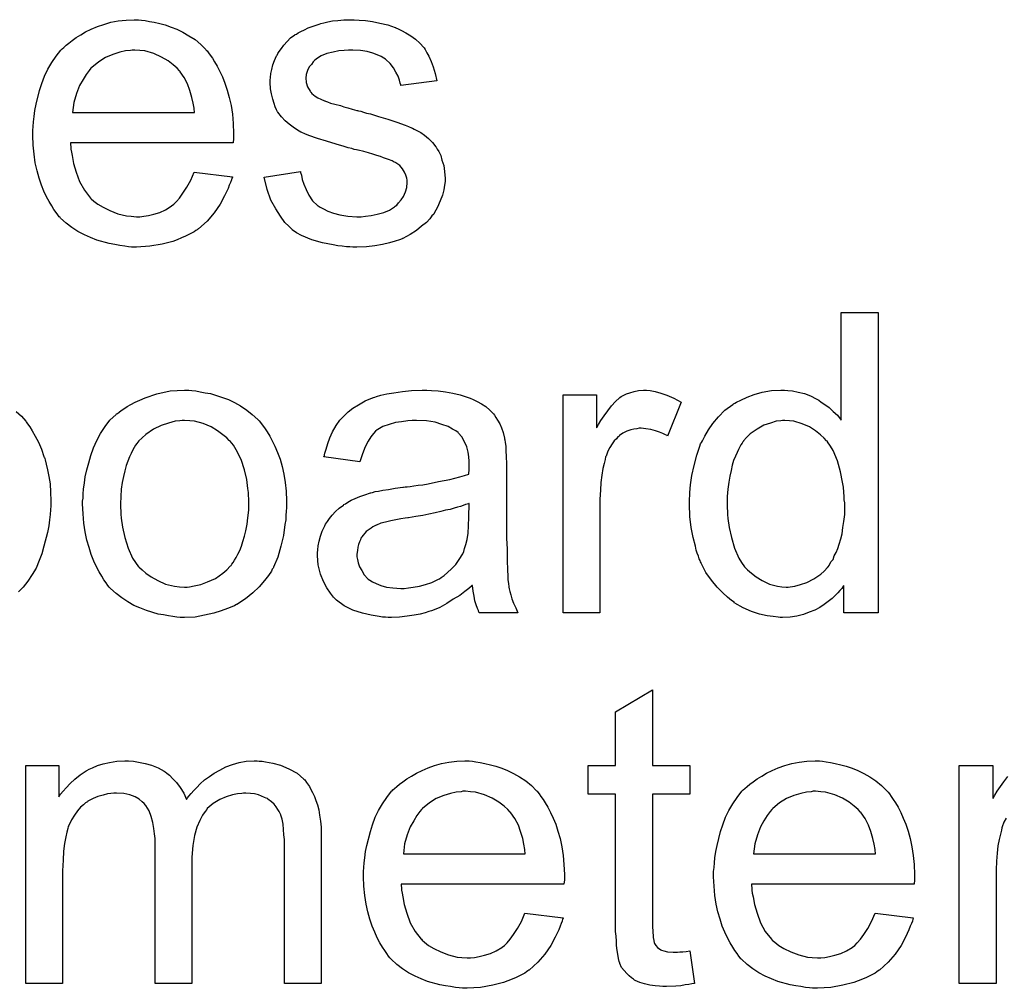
# Model space of a CAD drawing. Extents: x -1.6 to 9, y -2.8 to 5.2.
# Tile 125 of 197: x 5.169 to 5.432, y 1.471 to 1.729. Entities that reach past the tile are written whole.
import ezdxf

# ---------------------------------------------------------------- set-up
doc = ezdxf.new("R2010")
doc.units = 0
doc.layers.add('dfn6-15-57-c_document', color=1, linetype='CONTINUOUS')

msp = doc.modelspace()

# ---------------------------------------------------------------- linework, layer by layer
at = {"layer": 'dfn6-15-57-c_document', "color": 1}
for points in [[(5.201806, 1.729144), (5.202731, 1.729028), (5.203888, 1.728797), (5.205161, 1.728565), (5.206665, 1.728218), (5.208053, 1.727871), (5.209673, 1.727293), (5.211177, 1.726714), (5.212797, 1.725904), (5.214417, 1.724978), (5.216037, 1.723937), (5.217541, 1.722665), (5.218929, 1.721276), (5.219045, 1.72116), (5.219276, 1.720929), (5.219623, 1.720466), (5.220086, 1.719772), (5.220665, 1.718962), (5.221243, 1.718036), (5.221937, 1.71688), (5.222632, 1.715491), (5.223326, 1.713987), (5.22402, 1.712367), (5.224598, 1.710516), (5.225177, 1.708549), (5.22564, 1.706351), (5.225987, 1.704037), (5.226218, 1.701607), (5.226334, 1.698946), (5.226334, 1.69883), (5.226334, 1.698368), (5.226334, 1.697558), (5.226218, 1.696401), (5.182831, 1.696401), (5.182831, 1.696285), (5.182831, 1.695938), (5.182946, 1.695475), (5.182946, 1.694781), (5.183062, 1.693971), (5.183293, 1.693045), (5.183641, 1.690963), (5.184335, 1.688649), (5.18526, 1.686103), (5.186533, 1.683789), (5.188153, 1.681707), (5.188269, 1.681707), (5.188384, 1.681475), (5.189078, 1.680897), (5.19012, 1.680087), (5.191508, 1.679277), (5.193359, 1.678351), (5.195442, 1.677542), (5.197756, 1.676963), (5.199029, 1.676847), (5.200417, 1.676732), (5.201343, 1.676732), (5.202384, 1.676847), (5.203657, 1.677079), (5.205045, 1.677426), (5.206665, 1.677889), (5.208169, 1.678583), (5.209673, 1.679508), (5.209789, 1.679624), (5.210367, 1.680087), (5.211061, 1.680781), (5.211871, 1.681707), (5.212797, 1.682979), (5.213838, 1.684599), (5.21488, 1.68645), (5.215805, 1.688649), (5.225987, 1.687376), (5.225987, 1.68726), (5.225871, 1.687029), (5.225755, 1.686566), (5.225524, 1.685872), (5.225177, 1.685178), (5.22483, 1.684252), (5.223904, 1.682285), (5.222747, 1.680087), (5.221127, 1.677773), (5.219276, 1.675575), (5.216962, 1.673492), (5.216846, 1.673492), (5.216615, 1.673261), (5.216268, 1.673029), (5.215805, 1.672682), (5.215111, 1.672335), (5.214417, 1.671988), (5.213491, 1.671525), (5.21245, 1.671062), (5.211293, 1.6706), (5.210136, 1.670137), (5.207243, 1.669443), (5.204004, 1.668864), (5.200417, 1.668633), (5.199144, 1.668633), (5.198334, 1.668748), (5.197293, 1.668864), (5.19602, 1.669095), (5.194632, 1.669327), (5.193128, 1.669558), (5.189888, 1.670484), (5.188153, 1.671178), (5.186533, 1.671872), (5.184798, 1.672798), (5.183178, 1.673839), (5.181674, 1.674996), (5.18017, 1.676384), (5.180054, 1.6765), (5.179823, 1.676732), (5.179475, 1.677194), (5.179013, 1.677889), (5.178434, 1.678698), (5.177856, 1.679624), (5.177161, 1.680781), (5.176467, 1.682054), (5.175773, 1.683558), (5.175079, 1.685178), (5.1745, 1.687029), (5.173922, 1.688996), (5.173459, 1.691078), (5.173112, 1.693392), (5.172881, 1.695822), (5.172765, 1.698368), (5.172765, 1.698483), (5.172765, 1.699062), (5.172765, 1.699756), (5.172881, 1.700797), (5.172996, 1.70207), (5.173112, 1.703458), (5.173343, 1.705078), (5.17369, 1.706698), (5.174616, 1.7104), (5.175194, 1.712252), (5.175889, 1.714218), (5.176814, 1.71607), (5.177856, 1.717805), (5.179013, 1.719541), (5.180285, 1.72116), (5.180401, 1.721276), (5.180632, 1.721507), (5.181095, 1.721855), (5.181674, 1.722433), (5.182368, 1.723012), (5.183293, 1.723706), (5.184335, 1.724516), (5.185608, 1.72521), (5.18688, 1.72602), (5.188384, 1.726714), (5.190004, 1.727408), (5.19174, 1.727987), (5.193591, 1.728565), (5.195558, 1.728912), (5.19764, 1.729144), (5.199839, 1.729259), (5.200996, 1.729259), (5.201806, 1.729144)], [(5.259771, 1.729144), (5.261507, 1.729028), (5.263358, 1.728797), (5.265325, 1.728334), (5.267407, 1.727871), (5.269374, 1.727177), (5.26949, 1.727177), (5.269606, 1.727061), (5.270184, 1.72683), (5.27111, 1.726367), (5.272267, 1.725788), (5.273539, 1.724978), (5.274812, 1.724053), (5.275969, 1.723012), (5.277011, 1.721855), (5.277126, 1.721739), (5.277358, 1.721276), (5.27782, 1.720466), (5.278399, 1.719541), (5.278977, 1.718152), (5.279556, 1.716648), (5.280019, 1.714913), (5.280481, 1.712946), (5.270878, 1.711673), (5.270878, 1.711904), (5.270763, 1.712367), (5.270531, 1.713177), (5.270184, 1.714218), (5.269606, 1.71526), (5.268912, 1.716417), (5.268102, 1.717574), (5.266945, 1.718615), (5.266829, 1.718731), (5.266366, 1.718962), (5.265672, 1.719425), (5.264631, 1.719888), (5.263474, 1.720351), (5.26197, 1.720813), (5.260118, 1.721045), (5.258151, 1.72116), (5.256994, 1.72116), (5.255837, 1.721045), (5.254333, 1.720929), (5.252829, 1.720582), (5.251209, 1.720235), (5.249705, 1.719656), (5.248433, 1.718846), (5.248317, 1.718731), (5.24797, 1.718499), (5.247507, 1.718036), (5.247044, 1.717342), (5.246466, 1.716648), (5.246003, 1.715723), (5.245656, 1.714681), (5.24554, 1.71364), (5.24554, 1.713524), (5.24554, 1.713293), (5.245656, 1.712946), (5.245656, 1.712483), (5.246003, 1.711326), (5.246697, 1.710169), (5.246813, 1.710053), (5.246928, 1.709938), (5.24716, 1.70959), (5.247623, 1.709243), (5.248086, 1.708896), (5.24878, 1.708433), (5.24959, 1.708086), (5.250515, 1.707623), (5.250631, 1.707623), (5.250862, 1.707508), (5.251325, 1.707392), (5.252135, 1.707045), (5.253292, 1.706698), (5.254796, 1.706351), (5.255722, 1.706004), (5.256763, 1.705772), (5.25792, 1.705425), (5.259193, 1.705078), (5.259308, 1.705078), (5.259655, 1.704962), (5.260234, 1.704847), (5.260928, 1.704615), (5.261738, 1.704384), (5.262779, 1.704152), (5.264978, 1.703458), (5.267407, 1.702764), (5.269837, 1.701954), (5.272035, 1.701144), (5.272961, 1.700797), (5.273771, 1.70045), (5.274002, 1.700334), (5.274465, 1.700103), (5.275159, 1.699756), (5.276201, 1.699177), (5.277242, 1.698483), (5.278283, 1.697558), (5.279324, 1.696516), (5.28025, 1.695359), (5.280366, 1.695244), (5.280597, 1.694781), (5.28106, 1.694087), (5.281523, 1.693045), (5.28187, 1.691773), (5.282333, 1.690384), (5.282564, 1.688764), (5.28268, 1.686913), (5.28268, 1.686682), (5.28268, 1.686103), (5.282564, 1.685178), (5.282333, 1.683905), (5.281986, 1.682517), (5.281407, 1.681013), (5.280713, 1.679277), (5.279787, 1.677657), (5.279672, 1.677426), (5.279209, 1.676963), (5.27863, 1.676153), (5.277705, 1.675227), (5.276432, 1.674186), (5.275044, 1.673029), (5.273424, 1.671988), (5.271457, 1.670947), (5.271341, 1.670947), (5.271225, 1.670831), (5.270531, 1.6706), (5.269374, 1.670252), (5.26787, 1.66979), (5.266019, 1.669327), (5.263936, 1.66898), (5.261738, 1.668748), (5.259193, 1.668633), (5.258151, 1.668633), (5.257342, 1.668748), (5.256416, 1.668748), (5.255259, 1.668864), (5.254102, 1.66898), (5.252829, 1.669211), (5.250052, 1.66979), (5.24716, 1.6706), (5.244383, 1.671756), (5.24311, 1.672451), (5.241953, 1.673261), (5.241838, 1.673376), (5.241722, 1.673492), (5.241028, 1.674186), (5.239986, 1.675227), (5.238829, 1.676847), (5.237557, 1.678814), (5.236284, 1.681128), (5.235243, 1.684021), (5.234433, 1.68726), (5.244152, 1.688764), (5.244152, 1.688649), (5.244152, 1.688533), (5.244383, 1.687839), (5.244614, 1.686682), (5.245077, 1.685409), (5.245656, 1.684021), (5.24635, 1.682517), (5.247391, 1.681013), (5.248664, 1.67974), (5.248895, 1.679624), (5.249358, 1.679277), (5.250284, 1.678814), (5.251441, 1.678236), (5.252945, 1.677657), (5.25468, 1.677194), (5.256763, 1.676847), (5.259193, 1.676732), (5.26035, 1.676732), (5.261507, 1.676847), (5.263011, 1.677079), (5.264631, 1.677426), (5.266366, 1.677889), (5.26787, 1.678467), (5.269259, 1.679393), (5.269374, 1.679508), (5.269837, 1.679855), (5.2703, 1.680434), (5.270994, 1.681244), (5.271573, 1.682169), (5.272151, 1.683326), (5.272498, 1.684484), (5.272614, 1.685872), (5.272614, 1.685988), (5.272614, 1.68645), (5.272498, 1.687029), (5.272267, 1.687839), (5.27192, 1.688649), (5.271341, 1.689459), (5.270647, 1.690384), (5.269606, 1.691078), (5.26949, 1.691194), (5.269143, 1.69131), (5.268564, 1.691657), (5.267639, 1.692004), (5.26625, 1.692467), (5.26544, 1.692814), (5.264515, 1.693045), (5.263474, 1.693392), (5.262317, 1.693739), (5.261044, 1.694087), (5.25954, 1.694434), (5.259424, 1.694434), (5.259077, 1.694549), (5.258498, 1.694665), (5.257804, 1.694897), (5.256879, 1.695128), (5.255837, 1.695475), (5.253639, 1.696053), (5.251094, 1.696863), (5.248664, 1.697558), (5.24635, 1.698368), (5.245309, 1.69883), (5.244499, 1.699177), (5.244267, 1.699293), (5.243805, 1.699524), (5.24311, 1.699987), (5.242185, 1.700566), (5.241144, 1.701376), (5.240102, 1.702301), (5.239061, 1.703343), (5.238135, 1.704615), (5.23802, 1.704731), (5.237788, 1.705194), (5.237441, 1.706004), (5.237094, 1.706929), (5.236747, 1.708086), (5.2364, 1.709475), (5.236168, 1.710863), (5.236053, 1.712483), (5.236053, 1.712714), (5.236053, 1.713177), (5.236168, 1.713871), (5.236284, 1.714913), (5.236516, 1.715954), (5.236747, 1.717227), (5.23721, 1.718384), (5.237788, 1.719656), (5.237904, 1.719772), (5.238135, 1.720235), (5.238482, 1.720813), (5.239061, 1.721623), (5.239755, 1.722433), (5.240565, 1.723474), (5.241491, 1.7244), (5.242648, 1.72521), (5.242763, 1.725326), (5.24311, 1.725441), (5.243573, 1.725788), (5.244267, 1.726136), (5.245193, 1.726598), (5.246234, 1.727061), (5.247507, 1.727524), (5.248895, 1.727987), (5.249127, 1.728102), (5.24959, 1.728218), (5.2504, 1.728449), (5.251441, 1.728681), (5.252713, 1.728912), (5.254102, 1.729028), (5.255722, 1.729259), (5.258498, 1.729259), (5.259771, 1.729144)], [(5.199954, 1.72116), (5.19926, 1.72116), (5.198797, 1.721045), (5.197525, 1.720929), (5.19602, 1.720582), (5.194169, 1.720003), (5.192202, 1.719194), (5.190351, 1.718036), (5.1885, 1.716532), (5.188269, 1.716301), (5.187806, 1.715723), (5.186996, 1.714681), (5.186186, 1.713293), (5.18526, 1.711673), (5.18445, 1.70959), (5.183756, 1.707161), (5.183409, 1.7045), (5.215921, 1.7045), (5.215921, 1.704615), (5.215921, 1.704847), (5.215805, 1.705194), (5.215805, 1.705657), (5.215574, 1.707045), (5.215227, 1.708549), (5.214648, 1.7104), (5.21407, 1.712136), (5.213144, 1.713871), (5.212103, 1.715375), (5.212103, 1.715491), (5.211871, 1.715607), (5.211293, 1.716301), (5.210252, 1.717227), (5.208863, 1.718268), (5.207128, 1.719309), (5.205045, 1.720235), (5.202615, 1.720929), (5.201343, 1.721045), (5.199954, 1.72116)], [(5.398148, 1.571167), (5.389008, 1.571167), (5.389008, 1.578456), (5.388892, 1.57834), (5.388777, 1.578109), (5.38843, 1.577646), (5.387967, 1.577068), (5.387388, 1.576489), (5.386694, 1.575795), (5.385884, 1.574985), (5.384843, 1.574175), (5.383802, 1.573365), (5.382645, 1.572555), (5.381256, 1.571861), (5.379752, 1.571283), (5.378248, 1.570704), (5.376512, 1.570241), (5.374661, 1.57001), (5.372694, 1.569894), (5.372, 1.569894), (5.371537, 1.57001), (5.370149, 1.570126), (5.368529, 1.570357), (5.366562, 1.57082), (5.364364, 1.571514), (5.362166, 1.57244), (5.359967, 1.573712), (5.359852, 1.573712), (5.359736, 1.573944), (5.359042, 1.574407), (5.358001, 1.575332), (5.356728, 1.576489), (5.355224, 1.577993), (5.35372, 1.579844), (5.352216, 1.581927), (5.350943, 1.584357), (5.350943, 1.584472), (5.350827, 1.584704), (5.350711, 1.585051), (5.35048, 1.585514), (5.350249, 1.586208), (5.349901, 1.587018), (5.34967, 1.587828), (5.349439, 1.588869), (5.34886, 1.591183), (5.348282, 1.593844), (5.347935, 1.596852), (5.347819, 1.600092), (5.347819, 1.600208), (5.347819, 1.600439), (5.347819, 1.600902), (5.347819, 1.601596), (5.347935, 1.60229), (5.347935, 1.603216), (5.348166, 1.605298), (5.348513, 1.607728), (5.349092, 1.610389), (5.349786, 1.613166), (5.350711, 1.615827), (5.350711, 1.615943), (5.350827, 1.616174), (5.351059, 1.616521), (5.35129, 1.616984), (5.351984, 1.618257), (5.35291, 1.619877), (5.354067, 1.621612), (5.355571, 1.623348), (5.357306, 1.625199), (5.359389, 1.626703), (5.359505, 1.626703), (5.35962, 1.626819), (5.359967, 1.62705), (5.36043, 1.627281), (5.361587, 1.62786), (5.363207, 1.62867), (5.365058, 1.629364), (5.367257, 1.629943), (5.369686, 1.630405), (5.372232, 1.630521), (5.373157, 1.630521), (5.374083, 1.630405), (5.375355, 1.63029), (5.37686, 1.629943), (5.378479, 1.629595), (5.380099, 1.629017), (5.381603, 1.628207), (5.381835, 1.628091), (5.382297, 1.62786), (5.382992, 1.627281), (5.383917, 1.626703), (5.385074, 1.625893), (5.386116, 1.624852), (5.387273, 1.62381), (5.388314, 1.622538), (5.388314, 1.651231), (5.398148, 1.651231), (5.398148, 1.571167)], [(5.215227, 1.630405), (5.216268, 1.63029), (5.217425, 1.630058), (5.218698, 1.629827), (5.220202, 1.629595), (5.223326, 1.628554), (5.224945, 1.627976), (5.226565, 1.627166), (5.228185, 1.626356), (5.229805, 1.625199), (5.231309, 1.624042), (5.232813, 1.622653), (5.232929, 1.622538), (5.23316, 1.622306), (5.233507, 1.621843), (5.23397, 1.621265), (5.234549, 1.620455), (5.235243, 1.619414), (5.235937, 1.618257), (5.236631, 1.616984), (5.237325, 1.615596), (5.23802, 1.61386), (5.238714, 1.612125), (5.239292, 1.610158), (5.239755, 1.608075), (5.240102, 1.605877), (5.240334, 1.603563), (5.240449, 1.601017), (5.240449, 1.600902), (5.240449, 1.600555), (5.240449, 1.599976), (5.240449, 1.599166), (5.240334, 1.598241), (5.240218, 1.597084), (5.240218, 1.595927), (5.239986, 1.594654), (5.239639, 1.591762), (5.238945, 1.588869), (5.238135, 1.585976), (5.236978, 1.583315), (5.236978, 1.5832), (5.236863, 1.583084), (5.236631, 1.582737), (5.2364, 1.582274), (5.23559, 1.581117), (5.234549, 1.579729), (5.23316, 1.578109), (5.231425, 1.576489), (5.229458, 1.574869), (5.227144, 1.573365), (5.227028, 1.573365), (5.226912, 1.573249), (5.226565, 1.573018), (5.225987, 1.572787), (5.225408, 1.572555), (5.224714, 1.572324), (5.222979, 1.57163), (5.221012, 1.571051), (5.218582, 1.570473), (5.216037, 1.57001), (5.21326, 1.569894), (5.212103, 1.569894), (5.211177, 1.57001), (5.210136, 1.570126), (5.208979, 1.570357), (5.207591, 1.570588), (5.206202, 1.57082), (5.203078, 1.571745), (5.201343, 1.57244), (5.199723, 1.573134), (5.198103, 1.574059), (5.196483, 1.575101), (5.194979, 1.576258), (5.193475, 1.577646), (5.193359, 1.577762), (5.193128, 1.577993), (5.192781, 1.578456), (5.192318, 1.57915), (5.19174, 1.57996), (5.191161, 1.580886), (5.190467, 1.582043), (5.189773, 1.583431), (5.189078, 1.584935), (5.188384, 1.586671), (5.187806, 1.588522), (5.187227, 1.590489), (5.186765, 1.592687), (5.186417, 1.595001), (5.186186, 1.597546), (5.18607, 1.600208), (5.18607, 1.600439), (5.18607, 1.600902), (5.186186, 1.601712), (5.186186, 1.602869), (5.186302, 1.604141), (5.186533, 1.605761), (5.186765, 1.607381), (5.187227, 1.609232), (5.18769, 1.611083), (5.188269, 1.61305), (5.188963, 1.615133), (5.189888, 1.6171), (5.190814, 1.618951), (5.192087, 1.620802), (5.193359, 1.622538), (5.194979, 1.624042), (5.195095, 1.624158), (5.195326, 1.624273), (5.195789, 1.62462), (5.196368, 1.625083), (5.197062, 1.625546), (5.197987, 1.626124), (5.198913, 1.626703), (5.20007, 1.627281), (5.201343, 1.62786), (5.202731, 1.628438), (5.205855, 1.62948), (5.209442, 1.63029), (5.211293, 1.630405), (5.21326, 1.630521), (5.214417, 1.630521), (5.215227, 1.630405)], [(5.279093, 1.630405), (5.280829, 1.63029), (5.282796, 1.630058), (5.284762, 1.629711), (5.286729, 1.629248), (5.288581, 1.62867), (5.288812, 1.628554), (5.28939, 1.628323), (5.2902, 1.627976), (5.291242, 1.627513), (5.292399, 1.626819), (5.293556, 1.626124), (5.294597, 1.625199), (5.295523, 1.624273), (5.295638, 1.624158), (5.29587, 1.62381), (5.296217, 1.623232), (5.29668, 1.622538), (5.297258, 1.621496), (5.297721, 1.620455), (5.298184, 1.619182), (5.298531, 1.617678), (5.298531, 1.617563), (5.298646, 1.617216), (5.298762, 1.616521), (5.298878, 1.615596), (5.298878, 1.614323), (5.298993, 1.612819), (5.299109, 1.610852), (5.299109, 1.608654), (5.299109, 1.595464), (5.299109, 1.595348), (5.299109, 1.594885), (5.299109, 1.594191), (5.299109, 1.593266), (5.299109, 1.592224), (5.299109, 1.590952), (5.299225, 1.588175), (5.299225, 1.585282), (5.299341, 1.58239), (5.299456, 1.581117), (5.299456, 1.57996), (5.299572, 1.578919), (5.299688, 1.578109), (5.299688, 1.577993), (5.299803, 1.57753), (5.299919, 1.576836), (5.300266, 1.575911), (5.300498, 1.574869), (5.30096, 1.573712), (5.301539, 1.57244), (5.302117, 1.571167), (5.29182, 1.571167), (5.291704, 1.571283), (5.291589, 1.571745), (5.291357, 1.572324), (5.29101, 1.573249), (5.290663, 1.574291), (5.290432, 1.575563), (5.2902, 1.576952), (5.289969, 1.578456), (5.289853, 1.578456), (5.289738, 1.578225), (5.289043, 1.577646), (5.288002, 1.576836), (5.286614, 1.575795), (5.284878, 1.574754), (5.283143, 1.573597), (5.281291, 1.572555), (5.279324, 1.571745), (5.279093, 1.57163), (5.278399, 1.571514), (5.277358, 1.571167), (5.276085, 1.57082), (5.274465, 1.570473), (5.272614, 1.570241), (5.270531, 1.57001), (5.268449, 1.569894), (5.267523, 1.569894), (5.266829, 1.57001), (5.266019, 1.57001), (5.265093, 1.570126), (5.263011, 1.570473), (5.260697, 1.571051), (5.258151, 1.571861), (5.255837, 1.573018), (5.253755, 1.574522), (5.253523, 1.574754), (5.252945, 1.575332), (5.252135, 1.576373), (5.251209, 1.577762), (5.250284, 1.579497), (5.249474, 1.581464), (5.248895, 1.583894), (5.24878, 1.585051), (5.248664, 1.586439), (5.248664, 1.586671), (5.248664, 1.587133), (5.24878, 1.587943), (5.248895, 1.588985), (5.249127, 1.590257), (5.249474, 1.59153), (5.249937, 1.592918), (5.250515, 1.594191), (5.250631, 1.594307), (5.250862, 1.59477), (5.251325, 1.595464), (5.251904, 1.596274), (5.252598, 1.597199), (5.253523, 1.598125), (5.254449, 1.599051), (5.255606, 1.599861), (5.255722, 1.599976), (5.256185, 1.600208), (5.256763, 1.60067), (5.257689, 1.601133), (5.25873, 1.601596), (5.260003, 1.602175), (5.261275, 1.602637), (5.262779, 1.6031), (5.262895, 1.6031), (5.263358, 1.603216), (5.264052, 1.603447), (5.264978, 1.603563), (5.266135, 1.603794), (5.267639, 1.604026), (5.269374, 1.604373), (5.271457, 1.604604), (5.271573, 1.604604), (5.272035, 1.60472), (5.272614, 1.60472), (5.273424, 1.604836), (5.274349, 1.604951), (5.275506, 1.605183), (5.276779, 1.605298), (5.278167, 1.60553), (5.280944, 1.606108), (5.283953, 1.606687), (5.286614, 1.607381), (5.287886, 1.607728), (5.289043, 1.608075), (5.289043, 1.608191), (5.289043, 1.608422), (5.289159, 1.609117), (5.289159, 1.609926), (5.289159, 1.610389), (5.289159, 1.610621), (5.289159, 1.610736), (5.289159, 1.610852), (5.289159, 1.611546), (5.289043, 1.612703), (5.288812, 1.613976), (5.288465, 1.615364), (5.287886, 1.616753), (5.287192, 1.618025), (5.286266, 1.619067), (5.286151, 1.619182), (5.285572, 1.619645), (5.284647, 1.620108), (5.28349, 1.620802), (5.28187, 1.621381), (5.280019, 1.621959), (5.277705, 1.622306), (5.275044, 1.622422), (5.273887, 1.622422), (5.27273, 1.622306), (5.27111, 1.622075), (5.26949, 1.621843), (5.267755, 1.621381), (5.266135, 1.620802), (5.264746, 1.619992), (5.264631, 1.619877), (5.264168, 1.61953), (5.263589, 1.618951), (5.262895, 1.618025), (5.262201, 1.616868), (5.261391, 1.615364), (5.260697, 1.613513), (5.260003, 1.61143), (5.2504, 1.612703), (5.2504, 1.612819), (5.250515, 1.612935), (5.250515, 1.613282), (5.250631, 1.613745), (5.250978, 1.614786), (5.251441, 1.61629), (5.252019, 1.617794), (5.252713, 1.619414), (5.253639, 1.621034), (5.25468, 1.622538), (5.254796, 1.622653), (5.255259, 1.623116), (5.255953, 1.62381), (5.256879, 1.624736), (5.258151, 1.625662), (5.259655, 1.626587), (5.261391, 1.627629), (5.263358, 1.628438), (5.263474, 1.628438), (5.263589, 1.628554), (5.263936, 1.62867), (5.264399, 1.628785), (5.265556, 1.629133), (5.267176, 1.62948), (5.269027, 1.629827), (5.271341, 1.630174), (5.273771, 1.630405), (5.276548, 1.630521), (5.27782, 1.630521), (5.279093, 1.630405)], [(5.337406, 1.630405), (5.338679, 1.630174), (5.340183, 1.629711), (5.341802, 1.629133), (5.343654, 1.628323), (5.345621, 1.627281), (5.342034, 1.618257), (5.341918, 1.618372), (5.341455, 1.618604), (5.340761, 1.618951), (5.339836, 1.619298), (5.338794, 1.619645), (5.337522, 1.619992), (5.336249, 1.620224), (5.334976, 1.620339), (5.334398, 1.620339), (5.333819, 1.620224), (5.333009, 1.620108), (5.332199, 1.619877), (5.331158, 1.61953), (5.330117, 1.619067), (5.329191, 1.618372), (5.329075, 1.618257), (5.328728, 1.618025), (5.328381, 1.617563), (5.327803, 1.616984), (5.327224, 1.616174), (5.326646, 1.615249), (5.326067, 1.614207), (5.325605, 1.612935), (5.325489, 1.612703), (5.325373, 1.612009), (5.325142, 1.610968), (5.324795, 1.609579), (5.324448, 1.607844), (5.324216, 1.605877), (5.3241, 1.603794), (5.323985, 1.60148), (5.323985, 1.571167), (5.31415, 1.571167), (5.31415, 1.629248), (5.323059, 1.629248), (5.323059, 1.620455), (5.323175, 1.620571), (5.323638, 1.621381), (5.324216, 1.622422), (5.325142, 1.623695), (5.326067, 1.624967), (5.327109, 1.626356), (5.32815, 1.627513), (5.329191, 1.628438), (5.329307, 1.628554), (5.329654, 1.628785), (5.330348, 1.629133), (5.331042, 1.62948), (5.331968, 1.629827), (5.333125, 1.630174), (5.334282, 1.630405), (5.335555, 1.630521), (5.336365, 1.630521), (5.337406, 1.630405)], [(5.168368, 1.624852), (5.169757, 1.623579), (5.170914, 1.622191), (5.171029, 1.622075), (5.171376, 1.621496), (5.171955, 1.620687), (5.172649, 1.619645), (5.173459, 1.618257), (5.174269, 1.616637), (5.175079, 1.614786), (5.175773, 1.612819), (5.175773, 1.612703), (5.175889, 1.612588), (5.176004, 1.61224), (5.17612, 1.611893), (5.176351, 1.610736), (5.176699, 1.609232), (5.177046, 1.607497), (5.177393, 1.60553), (5.177508, 1.603332), (5.177624, 1.601017), (5.177624, 1.600902), (5.177624, 1.600323), (5.177624, 1.599629), (5.177508, 1.598588), (5.177393, 1.597315), (5.177277, 1.595927), (5.177046, 1.594307), (5.176699, 1.592571), (5.175773, 1.588869), (5.175194, 1.586902), (5.1745, 1.585051), (5.17369, 1.583084), (5.172649, 1.581349), (5.171492, 1.579613), (5.170219, 1.577993), (5.170104, 1.577878), (5.169872, 1.577646), (5.169525, 1.577299), (5.168947, 1.57672)], [(5.21326, 1.622422), (5.212566, 1.622422), (5.211987, 1.622306), (5.210714, 1.622191), (5.208979, 1.621728), (5.207012, 1.621034), (5.204929, 1.620108), (5.202962, 1.61872), (5.201921, 1.617794), (5.200996, 1.616868), (5.200996, 1.616753), (5.200764, 1.616637), (5.200533, 1.61629), (5.200186, 1.615827), (5.199839, 1.615249), (5.199492, 1.614554), (5.199029, 1.613629), (5.198566, 1.612703), (5.198103, 1.611546), (5.19764, 1.610389), (5.197293, 1.609001), (5.196946, 1.607497), (5.196599, 1.605877), (5.196368, 1.604141), (5.196252, 1.602175), (5.196136, 1.600208), (5.196136, 1.600092), (5.196136, 1.599745), (5.196136, 1.599166), (5.196252, 1.598356), (5.196252, 1.597431), (5.196368, 1.596389), (5.196715, 1.59396), (5.197293, 1.591183), (5.198219, 1.588406), (5.199376, 1.585745), (5.200186, 1.584588), (5.200996, 1.583431), (5.201111, 1.583431), (5.201227, 1.5832), (5.201921, 1.582621), (5.202962, 1.581696), (5.204351, 1.58077), (5.206086, 1.579729), (5.208169, 1.578803), (5.210599, 1.578225), (5.211871, 1.578109), (5.21326, 1.577993), (5.213954, 1.577993), (5.214533, 1.578109), (5.215805, 1.57834), (5.217541, 1.578687), (5.219392, 1.579382), (5.221475, 1.580307), (5.223441, 1.581696), (5.224483, 1.582621), (5.225408, 1.583547), (5.225524, 1.583662), (5.22564, 1.583778), (5.225871, 1.584125), (5.226218, 1.584588), (5.226565, 1.585167), (5.227028, 1.585861), (5.227491, 1.586786), (5.227954, 1.587712), (5.228417, 1.588869), (5.228764, 1.590142), (5.229226, 1.59153), (5.229574, 1.593034), (5.229921, 1.59477), (5.230152, 1.596505), (5.230383, 1.598472), (5.230383, 1.600555), (5.230383, 1.60067), (5.230383, 1.601017), (5.230383, 1.601596), (5.230268, 1.60229), (5.230268, 1.603216), (5.230152, 1.604257), (5.229805, 1.606687), (5.229226, 1.609232), (5.228301, 1.612009), (5.227028, 1.614554), (5.226334, 1.615827), (5.225408, 1.616868), (5.225408, 1.616984), (5.225177, 1.6171), (5.224483, 1.617794), (5.223441, 1.618604), (5.222053, 1.619645), (5.220318, 1.620687), (5.218235, 1.621612), (5.215921, 1.622191), (5.214648, 1.622306), (5.21326, 1.622422)], [(5.373273, 1.622422), (5.372694, 1.622422), (5.372232, 1.622306), (5.370959, 1.622191), (5.369455, 1.621728), (5.367719, 1.621149), (5.365868, 1.620108), (5.364017, 1.618835), (5.363091, 1.61791), (5.362281, 1.616984), (5.362281, 1.616868), (5.36205, 1.616753), (5.361934, 1.616406), (5.361587, 1.615943), (5.36124, 1.615364), (5.360893, 1.61467), (5.360546, 1.61386), (5.360083, 1.612935), (5.35962, 1.611778), (5.359273, 1.610505), (5.358926, 1.609117), (5.358579, 1.607612), (5.358348, 1.605993), (5.358116, 1.604141), (5.357885, 1.602175), (5.357885, 1.600092), (5.357885, 1.599976), (5.357885, 1.599629), (5.357885, 1.599051), (5.358001, 1.598241), (5.358001, 1.597315), (5.358116, 1.596274), (5.358463, 1.593844), (5.359042, 1.591183), (5.359852, 1.588406), (5.361009, 1.585745), (5.361703, 1.584588), (5.362513, 1.583431), (5.362628, 1.583431), (5.362744, 1.5832), (5.363323, 1.582621), (5.364364, 1.581696), (5.365637, 1.58077), (5.367257, 1.579729), (5.369223, 1.578803), (5.371306, 1.578225), (5.372463, 1.578109), (5.37362, 1.577993), (5.374199, 1.577993), (5.374661, 1.578109), (5.375934, 1.578225), (5.377438, 1.578687), (5.379174, 1.579266), (5.381025, 1.580191), (5.382876, 1.581464), (5.383802, 1.582274), (5.384611, 1.5832), (5.384611, 1.583315), (5.384843, 1.583431), (5.385074, 1.583778), (5.385306, 1.584241), (5.385653, 1.58482), (5.386116, 1.585398), (5.386463, 1.586324), (5.386926, 1.587249), (5.387388, 1.588291), (5.387735, 1.589447), (5.388198, 1.590836), (5.388545, 1.592224), (5.388777, 1.593844), (5.389008, 1.595464), (5.389239, 1.597315), (5.389239, 1.599282), (5.389239, 1.599398), (5.389239, 1.599861), (5.389239, 1.600439), (5.389124, 1.601249), (5.389124, 1.602175), (5.389008, 1.603332), (5.388892, 1.604604), (5.388661, 1.605993), (5.388083, 1.608769), (5.387273, 1.611662), (5.386116, 1.614439), (5.385421, 1.615596), (5.384611, 1.616753), (5.384611, 1.616868), (5.38438, 1.616984), (5.383802, 1.617678), (5.38276, 1.618604), (5.381488, 1.619645), (5.379868, 1.620687), (5.377901, 1.621496), (5.375703, 1.622191), (5.374546, 1.622306), (5.373273, 1.622422)], [(5.289159, 1.600323), (5.289043, 1.600323), (5.288928, 1.600208), (5.288581, 1.600092), (5.288118, 1.599976), (5.287539, 1.599745), (5.286845, 1.599513), (5.286035, 1.599282), (5.285109, 1.599051), (5.284068, 1.598704), (5.282796, 1.598472), (5.281523, 1.598125), (5.280019, 1.597778), (5.278399, 1.597431), (5.276779, 1.597084), (5.274928, 1.596852), (5.272961, 1.596505), (5.27273, 1.596505), (5.272035, 1.596389), (5.270878, 1.596158), (5.269606, 1.595927), (5.268217, 1.595695), (5.266829, 1.595348), (5.265556, 1.595001), (5.264399, 1.594538), (5.264283, 1.594538), (5.263936, 1.594307), (5.263474, 1.594075), (5.263011, 1.593728), (5.261622, 1.592803), (5.260465, 1.591414), (5.260465, 1.591299), (5.260234, 1.591067), (5.260118, 1.590604), (5.259887, 1.590026), (5.259655, 1.589332), (5.259424, 1.588638), (5.259308, 1.587712), (5.259193, 1.586786), (5.259193, 1.586671), (5.259193, 1.586092), (5.259308, 1.585398), (5.25954, 1.584472), (5.259887, 1.583431), (5.260465, 1.58239), (5.26116, 1.581233), (5.262085, 1.580191), (5.262201, 1.580076), (5.262664, 1.579844), (5.263358, 1.579382), (5.264283, 1.578919), (5.265556, 1.578456), (5.26706, 1.577993), (5.268796, 1.577762), (5.270878, 1.577646), (5.271804, 1.577646), (5.272961, 1.577762), (5.274234, 1.577993), (5.275854, 1.578225), (5.277473, 1.578687), (5.279209, 1.579266), (5.280944, 1.580076), (5.281176, 1.580191), (5.281639, 1.580539), (5.282448, 1.581117), (5.283374, 1.581927), (5.284415, 1.582853), (5.285572, 1.58401), (5.286498, 1.585398), (5.287423, 1.586902), (5.287539, 1.587018), (5.287655, 1.587481), (5.287886, 1.588291), (5.288233, 1.589332), (5.288581, 1.59072), (5.288812, 1.59234), (5.288928, 1.594307), (5.289043, 1.596621), (5.289159, 1.600323)], [(5.337984, 1.530394), (5.347935, 1.530394), (5.347935, 1.522758), (5.337984, 1.522758), (5.337984, 1.488627), (5.337984, 1.488395), (5.337984, 1.487932), (5.337984, 1.487238), (5.3381, 1.486428), (5.338216, 1.484577), (5.338332, 1.483767), (5.338447, 1.483189), (5.338563, 1.482957), (5.33891, 1.482494), (5.339373, 1.481916), (5.340183, 1.481337), (5.340414, 1.481222), (5.340993, 1.48099), (5.342034, 1.480759), (5.343538, 1.480643), (5.344695, 1.480643), (5.345274, 1.480759), (5.346083, 1.480759), (5.347009, 1.480875), (5.347935, 1.48099), (5.349207, 1.472313), (5.348976, 1.472313), (5.348513, 1.472197), (5.347703, 1.472081), (5.346662, 1.471966), (5.345505, 1.471734), (5.344232, 1.471619), (5.341687, 1.471503), (5.340761, 1.471503), (5.339836, 1.471619), (5.338679, 1.471734), (5.33729, 1.47185), (5.335902, 1.472197), (5.334629, 1.472544), (5.333356, 1.473123), (5.333241, 1.473238), (5.332894, 1.47347), (5.332431, 1.473817), (5.331737, 1.474395), (5.331158, 1.474974), (5.330464, 1.475784), (5.32977, 1.476594), (5.329307, 1.477635), (5.329307, 1.477751), (5.329075, 1.478214), (5.32896, 1.479023), (5.328728, 1.48018), (5.328497, 1.481685), (5.328381, 1.48261), (5.328381, 1.483651), (5.328266, 1.484924), (5.32815, 1.486197), (5.32815, 1.487585), (5.32815, 1.489205), (5.32815, 1.522758), (5.320861, 1.522758), (5.320861, 1.530394), (5.32815, 1.530394), (5.32815, 1.544741), (5.337984, 1.550642), (5.337984, 1.530394)], [(5.23316, 1.531551), (5.23397, 1.531551), (5.23478, 1.531436), (5.236747, 1.531088), (5.238829, 1.53051), (5.241028, 1.529584), (5.243226, 1.528427), (5.245077, 1.526807), (5.245309, 1.526576), (5.245771, 1.525882), (5.246581, 1.524841), (5.246928, 1.524031), (5.247391, 1.523221), (5.247854, 1.522179), (5.248201, 1.521138), (5.248664, 1.519981), (5.249011, 1.518593), (5.249243, 1.517204), (5.249474, 1.515585), (5.249705, 1.513965), (5.249705, 1.512114), (5.249705, 1.472313), (5.239871, 1.472313), (5.239871, 1.508758), (5.239871, 1.508874), (5.239871, 1.50899), (5.239871, 1.509684), (5.239871, 1.510725), (5.239755, 1.511998), (5.239639, 1.513386), (5.239524, 1.514775), (5.239292, 1.516163), (5.238945, 1.517204), (5.238945, 1.51732), (5.238714, 1.517667), (5.238482, 1.51813), (5.238135, 1.518708), (5.237672, 1.519403), (5.237094, 1.520097), (5.2364, 1.520791), (5.235474, 1.521485), (5.235359, 1.521601), (5.235011, 1.521717), (5.234549, 1.521948), (5.233739, 1.522295), (5.232929, 1.522642), (5.231887, 1.522874), (5.230846, 1.522989), (5.229574, 1.523105), (5.228995, 1.523105), (5.228532, 1.522989), (5.227375, 1.522874), (5.225987, 1.522642), (5.224367, 1.522064), (5.222632, 1.52137), (5.220896, 1.520328), (5.219276, 1.51894), (5.21916, 1.518708), (5.218698, 1.51813), (5.218003, 1.517204), (5.217309, 1.515816), (5.216499, 1.513965), (5.215921, 1.511766), (5.215458, 1.509105), (5.215227, 1.505982), (5.215227, 1.472313), (5.205392, 1.472313), (5.205392, 1.509915), (5.205392, 1.510031), (5.205392, 1.510262), (5.205392, 1.510494), (5.205392, 1.510957), (5.205276, 1.512229), (5.205045, 1.513618), (5.204814, 1.515237), (5.204351, 1.516857), (5.203772, 1.518361), (5.202962, 1.51975), (5.202847, 1.519866), (5.2025, 1.520328), (5.201921, 1.520791), (5.201111, 1.521485), (5.20007, 1.522064), (5.198682, 1.522642), (5.197062, 1.522989), (5.195095, 1.523105), (5.194401, 1.523105), (5.193591, 1.522989), (5.192665, 1.522874), (5.191508, 1.522527), (5.19012, 1.522179), (5.188847, 1.521601), (5.187459, 1.520907), (5.187343, 1.520791), (5.18688, 1.520444), (5.186302, 1.519981), (5.185492, 1.519287), (5.184682, 1.518361), (5.183872, 1.517204), (5.183062, 1.515932), (5.182368, 1.514428), (5.182252, 1.514196), (5.182136, 1.513618), (5.181905, 1.512692), (5.181558, 1.511419), (5.181211, 1.509684), (5.18098, 1.507601), (5.180864, 1.505172), (5.180748, 1.502395), (5.180748, 1.472313), (5.170914, 1.472313), (5.170914, 1.530394), (5.179707, 1.530394), (5.179707, 1.522064), (5.179823, 1.522295), (5.18017, 1.522758), (5.180864, 1.523568), (5.181674, 1.524494), (5.182715, 1.52565), (5.183988, 1.526807), (5.185376, 1.527965), (5.186996, 1.529006), (5.187227, 1.529121), (5.187806, 1.529469), (5.188731, 1.529816), (5.190004, 1.530394), (5.191508, 1.530857), (5.193244, 1.531204), (5.195211, 1.531551), (5.197293, 1.531667), (5.198334, 1.531667), (5.199607, 1.531551), (5.200996, 1.53132), (5.202731, 1.530973), (5.204467, 1.53051), (5.206202, 1.529816), (5.207822, 1.52889), (5.208053, 1.528774), (5.208516, 1.528427), (5.20921, 1.527849), (5.210136, 1.526923), (5.211061, 1.525882), (5.212103, 1.524609), (5.213028, 1.523105), (5.213723, 1.52137), (5.213838, 1.521485), (5.21407, 1.521832), (5.214417, 1.522295), (5.214995, 1.522989), (5.21569, 1.523799), (5.216499, 1.524609), (5.217425, 1.525535), (5.218582, 1.526576), (5.219855, 1.527502), (5.221127, 1.528427), (5.222632, 1.529237), (5.224251, 1.530047), (5.225987, 1.530741), (5.227838, 1.531204), (5.229689, 1.531551), (5.231772, 1.531667), (5.232582, 1.531667), (5.23316, 1.531551)], [(5.289969, 1.531551), (5.290895, 1.531436), (5.292051, 1.531204), (5.293324, 1.530973), (5.294828, 1.530626), (5.296217, 1.530278), (5.297837, 1.5297), (5.299341, 1.529121), (5.30096, 1.528312), (5.30258, 1.527386), (5.3042, 1.526345), (5.305704, 1.525072), (5.307092, 1.523684), (5.307208, 1.523568), (5.30744, 1.523336), (5.307787, 1.522874), (5.308249, 1.522179), (5.308828, 1.52137), (5.309407, 1.520444), (5.310101, 1.519287), (5.310795, 1.517899), (5.311489, 1.516395), (5.312183, 1.514775), (5.312762, 1.512924), (5.31334, 1.510957), (5.313803, 1.508758), (5.31415, 1.506444), (5.314382, 1.504015), (5.314497, 1.501353), (5.314497, 1.501238), (5.314497, 1.500775), (5.314497, 1.499965), (5.314382, 1.498808), (5.270994, 1.498808), (5.270994, 1.498692), (5.270994, 1.498345), (5.27111, 1.497882), (5.27111, 1.497188), (5.271225, 1.496378), (5.271457, 1.495453), (5.271804, 1.49337), (5.272498, 1.491056), (5.273424, 1.488511), (5.274697, 1.486197), (5.276316, 1.484114), (5.276432, 1.484114), (5.276548, 1.483883), (5.277242, 1.483304), (5.278283, 1.482494), (5.279672, 1.481685), (5.281523, 1.480759), (5.283605, 1.479949), (5.285919, 1.47937), (5.287192, 1.479255), (5.288581, 1.479139), (5.289506, 1.479139), (5.290547, 1.479255), (5.29182, 1.479486), (5.293208, 1.479833), (5.294828, 1.480296), (5.296332, 1.48099), (5.297837, 1.481916), (5.297952, 1.482032), (5.298531, 1.482494), (5.299225, 1.483189), (5.300035, 1.484114), (5.30096, 1.485387), (5.302002, 1.487007), (5.303043, 1.488858), (5.303969, 1.491056), (5.31415, 1.489784), (5.31415, 1.489668), (5.314034, 1.489436), (5.313919, 1.488974), (5.313687, 1.488279), (5.31334, 1.487585), (5.312993, 1.48666), (5.312068, 1.484693), (5.310911, 1.482494), (5.309291, 1.48018), (5.30744, 1.477982), (5.305126, 1.475899), (5.30501, 1.475899), (5.304779, 1.475668), (5.304431, 1.475437), (5.303969, 1.47509), (5.303274, 1.474743), (5.30258, 1.474395), (5.301655, 1.473933), (5.300613, 1.47347), (5.299456, 1.473007), (5.298299, 1.472544), (5.295407, 1.47185), (5.292167, 1.471272), (5.288581, 1.47104), (5.287308, 1.47104), (5.286498, 1.471156), (5.285457, 1.471272), (5.284184, 1.471503), (5.282796, 1.471734), (5.281291, 1.471966), (5.278052, 1.472891), (5.276316, 1.473585), (5.274697, 1.47428), (5.272961, 1.475205), (5.271341, 1.476247), (5.269837, 1.477404), (5.268333, 1.478792), (5.268217, 1.478908), (5.267986, 1.479139), (5.267639, 1.479602), (5.267176, 1.480296), (5.266597, 1.481106), (5.266019, 1.482032), (5.265325, 1.483189), (5.264631, 1.484461), (5.263936, 1.485965), (5.263242, 1.487585), (5.262664, 1.489436), (5.262085, 1.491403), (5.261622, 1.493486), (5.261275, 1.4958), (5.261044, 1.49823), (5.260928, 1.500775), (5.260928, 1.500891), (5.260928, 1.501469), (5.260928, 1.502163), (5.261044, 1.503205), (5.26116, 1.504477), (5.261275, 1.505866), (5.261507, 1.507486), (5.261854, 1.509105), (5.262779, 1.512808), (5.263358, 1.514659), (5.264052, 1.516626), (5.264978, 1.518477), (5.266019, 1.520213), (5.267176, 1.521948), (5.268449, 1.523568), (5.268564, 1.523684), (5.268796, 1.523915), (5.269259, 1.524262), (5.269837, 1.524841), (5.270531, 1.525419), (5.271457, 1.526113), (5.272498, 1.526923), (5.273771, 1.527617), (5.275044, 1.528427), (5.276548, 1.529121), (5.278167, 1.529816), (5.279903, 1.530394), (5.281754, 1.530973), (5.283721, 1.53132), (5.285804, 1.531551), (5.288002, 1.531667), (5.289159, 1.531667), (5.289969, 1.531551)], [(5.383339, 1.531551), (5.384264, 1.531436), (5.385421, 1.531204), (5.386694, 1.530973), (5.388198, 1.530626), (5.389587, 1.530278), (5.391206, 1.5297), (5.392711, 1.529121), (5.39433, 1.528312), (5.39595, 1.527386), (5.39757, 1.526345), (5.399074, 1.525072), (5.400462, 1.523684), (5.400578, 1.523568), (5.40081, 1.523336), (5.401157, 1.522874), (5.401619, 1.522179), (5.402198, 1.52137), (5.402776, 1.520444), (5.403471, 1.519287), (5.404165, 1.517899), (5.404859, 1.516395), (5.405553, 1.514775), (5.406132, 1.512924), (5.40671, 1.510957), (5.407173, 1.508758), (5.40752, 1.506444), (5.407752, 1.504015), (5.407867, 1.501353), (5.407867, 1.501238), (5.407867, 1.500775), (5.407867, 1.499965), (5.407752, 1.498808), (5.364364, 1.498808), (5.364364, 1.498692), (5.364364, 1.498345), (5.36448, 1.497882), (5.36448, 1.497188), (5.364595, 1.496378), (5.364827, 1.495453), (5.365174, 1.49337), (5.365868, 1.491056), (5.366794, 1.488511), (5.368066, 1.486197), (5.369686, 1.484114), (5.369802, 1.484114), (5.369918, 1.483883), (5.370612, 1.483304), (5.371653, 1.482494), (5.373042, 1.481685), (5.374893, 1.480759), (5.376975, 1.479949), (5.379289, 1.47937), (5.380562, 1.479255), (5.38195, 1.479139), (5.382876, 1.479139), (5.383917, 1.479255), (5.38519, 1.479486), (5.386578, 1.479833), (5.388198, 1.480296), (5.389702, 1.48099), (5.391206, 1.481916), (5.391322, 1.482032), (5.391901, 1.482494), (5.392595, 1.483189), (5.393405, 1.484114), (5.39433, 1.485387), (5.395372, 1.487007), (5.396413, 1.488858), (5.397338, 1.491056), (5.40752, 1.489784), (5.40752, 1.489668), (5.407404, 1.489436), (5.407289, 1.488974), (5.407057, 1.488279), (5.40671, 1.487585), (5.406363, 1.48666), (5.405438, 1.484693), (5.40428, 1.482494), (5.402661, 1.48018), (5.40081, 1.477982), (5.398495, 1.475899), (5.39838, 1.475899), (5.398148, 1.475668), (5.397801, 1.475437), (5.397338, 1.47509), (5.396644, 1.474743), (5.39595, 1.474395), (5.395025, 1.473933), (5.393983, 1.47347), (5.392826, 1.473007), (5.391669, 1.472544), (5.388777, 1.47185), (5.385537, 1.471272), (5.38195, 1.47104), (5.380678, 1.47104), (5.379868, 1.471156), (5.378827, 1.471272), (5.377554, 1.471503), (5.376165, 1.471734), (5.374661, 1.471966), (5.371422, 1.472891), (5.369686, 1.473585), (5.368066, 1.47428), (5.366331, 1.475205), (5.364711, 1.476247), (5.363207, 1.477404), (5.361703, 1.478792), (5.361587, 1.478908), (5.361356, 1.479139), (5.361009, 1.479602), (5.360546, 1.480296), (5.359967, 1.481106), (5.359389, 1.482032), (5.358695, 1.483189), (5.358001, 1.484461), (5.357306, 1.485965), (5.356612, 1.487585), (5.356034, 1.489436), (5.355455, 1.491403), (5.354992, 1.493486), (5.354645, 1.4958), (5.354414, 1.49823), (5.354298, 1.500775), (5.354298, 1.500891), (5.354298, 1.501469), (5.354298, 1.502163), (5.354414, 1.503205), (5.354529, 1.504477), (5.354645, 1.505866), (5.354877, 1.507486), (5.355224, 1.509105), (5.356149, 1.512808), (5.356728, 1.514659), (5.357422, 1.516626), (5.358348, 1.518477), (5.359389, 1.520213), (5.360546, 1.521948), (5.361819, 1.523568), (5.361934, 1.523684), (5.362166, 1.523915), (5.362628, 1.524262), (5.363207, 1.524841), (5.363901, 1.525419), (5.364827, 1.526113), (5.365868, 1.526923), (5.367141, 1.527617), (5.368413, 1.528427), (5.369918, 1.529121), (5.371537, 1.529816), (5.373273, 1.530394), (5.375124, 1.530973), (5.377091, 1.53132), (5.379174, 1.531551), (5.381372, 1.531667), (5.382529, 1.531667), (5.383339, 1.531551)], [(5.43228, 1.516395), (5.431701, 1.515353), (5.431239, 1.514081), (5.431123, 1.513849), (5.431007, 1.513155), (5.430776, 1.512114), (5.430429, 1.510725), (5.430082, 1.50899), (5.42985, 1.507023), (5.429734, 1.50494), (5.429619, 1.502626), (5.429619, 1.472313), (5.419784, 1.472313), (5.419784, 1.530394), (5.428693, 1.530394), (5.428693, 1.521601), (5.428809, 1.521717), (5.429272, 1.522527), (5.42985, 1.523568), (5.430776, 1.524841), (5.431701, 1.526113), (5.432743, 1.527502)], [(5.288118, 1.523568), (5.287423, 1.523568), (5.286961, 1.523452), (5.285688, 1.523336), (5.284184, 1.522989), (5.282333, 1.522411), (5.280366, 1.521601), (5.278515, 1.520444), (5.276663, 1.51894), (5.276432, 1.518708), (5.275969, 1.51813), (5.275159, 1.517089), (5.274349, 1.5157), (5.273424, 1.514081), (5.272614, 1.511998), (5.27192, 1.509568), (5.271573, 1.506907), (5.304084, 1.506907), (5.304084, 1.507023), (5.304084, 1.507254), (5.303969, 1.507601), (5.303969, 1.508064), (5.303737, 1.509453), (5.30339, 1.510957), (5.302812, 1.512808), (5.302233, 1.514543), (5.301307, 1.516279), (5.300266, 1.517783), (5.300266, 1.517899), (5.300035, 1.518014), (5.299456, 1.518708), (5.298415, 1.519634), (5.297027, 1.520675), (5.295291, 1.521717), (5.293208, 1.522642), (5.290779, 1.523336), (5.289506, 1.523452), (5.288118, 1.523568)], [(5.381488, 1.523568), (5.380793, 1.523568), (5.380331, 1.523452), (5.379058, 1.523336), (5.377554, 1.522989), (5.375703, 1.522411), (5.373736, 1.521601), (5.371885, 1.520444), (5.370033, 1.51894), (5.369802, 1.518708), (5.369339, 1.51813), (5.368529, 1.517089), (5.367719, 1.5157), (5.366794, 1.514081), (5.365984, 1.511998), (5.36529, 1.509568), (5.364943, 1.506907), (5.397454, 1.506907), (5.397454, 1.507023), (5.397454, 1.507254), (5.397338, 1.507601), (5.397338, 1.508064), (5.397107, 1.509453), (5.39676, 1.510957), (5.396181, 1.512808), (5.395603, 1.514543), (5.394677, 1.516279), (5.393636, 1.517783), (5.393636, 1.517899), (5.393405, 1.518014), (5.392826, 1.518708), (5.391785, 1.519634), (5.390396, 1.520675), (5.388661, 1.521717), (5.386578, 1.522642), (5.384149, 1.523336), (5.382876, 1.523452), (5.381488, 1.523568)]]:
    msp.add_lwpolyline(points, dxfattribs=at)

doc.saveas('drawing.dxf')
